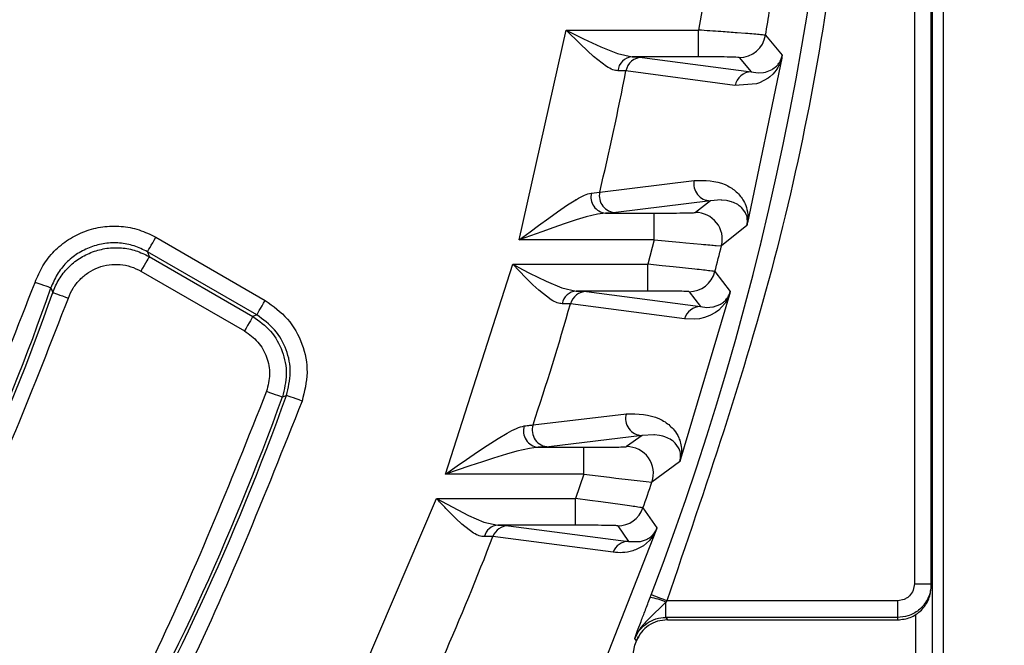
# Model space of a CAD drawing. Header units: millimetres. Extents: x 2719 to 13968, y 3953 to 13921.
# Tile 96 of 160: x 5593 to 5623, y 8508 to 8527. Entities that reach past the tile are written whole.
import ezdxf

# ---------------------------------------------------------------- set-up
doc = ezdxf.new("R2010")
doc.units = ezdxf.units.MM

msp = doc.modelspace()

# ---------------------------------------------------------------- linework, layer by layer
at = {"color": 7, "linetype": 'Continuous', "lineweight": 25}
for p, q in [((5620.868, 8504.973), (5620.868, 8605.912)), ((5620.527, 8576.89), (5620.527, 8504.952)), ((5620.001, 8571.838), (5620.001, 8510.004)), ((5620.501, 8510.004), (5620.501, 8571.838)), ((5613.67, 8527.287), (5613.547, 8526.559)), ((5608.187, 8520.288), (5609.587, 8526.559)), ((5609.587, 8526.559), (5613.547, 8526.559)), ((5609.587, 8526.559), (5609.891, 8526.407)), ((5610.004, 8526.148), (5609.587, 8526.559)), ((5613.547, 8525.759), (5613.547, 8526.559)), ((5614.951, 8526.458), (5614.703, 8526.477)), ((5609.891, 8526.407), (5610.111, 8526.298)), ((5610.222, 8525.94), (5610.004, 8526.148)), ((5610.111, 8526.298), (5610.625, 8526.055)), ((5615.549, 8526.404), (5616.048, 8525.806)), ((5610.41, 8525.77), (5610.222, 8525.94)), ((5610.625, 8526.055), (5611.119, 8525.855)), ((5611.119, 8525.855), (5611.562, 8525.759)), ((5610.797, 8525.47), (5610.41, 8525.77)), ((5613.547, 8525.759), (5611.562, 8525.759)), ((5611.562, 8525.759), (5611.862, 8525.744)), ((5611.862, 8525.744), (5615.123, 8525.308)), ((5614.761, 8525.739), (5615.123, 8525.308)), ((5616.032, 8525.717), (5615.011, 8520.801)), ((5611.376, 8525.338), (5611.134, 8525.342)), ((5614.636, 8524.901), (5611.376, 8525.338)), ((5615.123, 8525.308), (5615.329, 8525.285)), ((5615.329, 8525.285), (5615.491, 8525.296)), ((5615.491, 8525.296), (5615.544, 8525.306)), ((5615.544, 8525.306), (5615.746, 8525.385)), ((5615.766, 8525.246), (5615.675, 8525.162)), ((5615.747, 8525.384), (5615.771, 8525.398)), ((5615.828, 8525.314), (5615.766, 8525.246)), ((5615.77, 8525.399), (5615.881, 8525.484)), ((5615.881, 8525.484), (5615.895, 8525.498)), ((5615.278, 8524.951), (5614.636, 8524.901)), ((5615.371, 8524.984), (5615.278, 8524.951)), ((5615.625, 8525.123), (5615.371, 8524.984)), ((5615.675, 8525.162), (5615.625, 8525.123)), ((5610.593, 8521.718), (5613.419, 8522.067)), ((5610.341, 8521.689), (5610.593, 8521.718)), ((5609.628, 8521.333), (5609.877, 8521.49)), ((5613.902, 8521.457), (5611.075, 8521.103)), ((5613.902, 8521.457), (5613.457, 8521.108)), ((5614.224, 8521.481), (5613.902, 8521.457)), ((5614.236, 8521.48), (5614.224, 8521.481)), ((5614.379, 8521.464), (5614.236, 8521.48)), ((5614.424, 8521.455), (5614.379, 8521.464)), ((5614.528, 8521.427), (5614.424, 8521.455)), ((5614.552, 8521.419), (5614.528, 8521.427)), ((5609.069, 8520.942), (5609.332, 8521.13)), ((5609.332, 8521.13), (5609.628, 8521.333)), ((5614.829, 8521.255), (5614.81, 8521.273)), ((5614.934, 8521.124), (5614.829, 8521.255)), ((5614.95, 8521.095), (5614.934, 8521.124)), ((5608.765, 8520.719), (5609.069, 8520.942)), ((5609.886, 8520.883), (5609.532, 8520.766)), ((5610.182, 8520.973), (5609.886, 8520.883)), ((5610.521, 8521.057), (5610.182, 8520.973)), ((5610.765, 8521.087), (5610.521, 8521.057)), ((5611.075, 8521.103), (5610.765, 8521.087)), ((5610.765, 8521.087), (5612.215, 8521.087)), ((5612.215, 8520.288), (5612.215, 8521.087)), ((5614.995, 8520.97), (5614.986, 8521.006)), ((5608.864, 8520.532), (5608.187, 8520.288)), ((5608.187, 8520.288), (5608.512, 8520.53)), ((5608.512, 8520.53), (5608.765, 8520.719)), ((5609.224, 8520.66), (5608.864, 8520.532)), ((5609.532, 8520.766), (5609.224, 8520.66)), ((5614.99, 8520.716), (5614.233, 8520.115)), ((5597.228, 8520.2), (5597.275, 8520.281)), ((5597.275, 8520.281), (5597.323, 8520.365)), ((5597.323, 8520.365), (5600.592, 8518.478)), ((5612.215, 8520.288), (5608.187, 8520.288)), ((5612.215, 8520.288), (5612.028, 8519.56)), ((5612.215, 8520.288), (5612.974, 8520.216)), ((5615.45, 8520.393), (5615.376, 8520.085)), ((5597.073, 8519.932), (5597.079, 8519.941)), ((5597.079, 8519.941), (5597.093, 8519.966)), ((5597.093, 8519.966), (5597.117, 8520.007)), ((5597.117, 8520.007), (5597.148, 8520.061)), ((5597.148, 8520.061), (5597.185, 8520.126)), ((5597.185, 8520.126), (5597.228, 8520.2)), ((5612.974, 8520.216), (5613.164, 8520.198)), ((5613.164, 8520.198), (5613.623, 8520.158)), ((5614.076, 8520.122), (5614.233, 8520.115)), ((5597.052, 8519.659), (5597.015, 8519.593)), ((5597.084, 8519.713), (5597.052, 8519.659)), ((5597.073, 8519.932), (5597.127, 8519.788)), ((5600.342, 8518.045), (5597.073, 8519.932)), ((5597.107, 8519.753), (5597.084, 8519.713)), ((5597.122, 8519.778), (5597.107, 8519.753)), ((5597.127, 8519.788), (5597.122, 8519.778)), ((5597.127, 8519.788), (5600.222, 8518.001)), ((5596.925, 8519.439), (5596.877, 8519.355)), ((5596.877, 8519.355), (5599.972, 8517.568)), ((5596.972, 8519.519), (5596.925, 8519.439)), ((5597.015, 8519.593), (5596.972, 8519.519)), ((5605.981, 8513.288), (5607.99, 8519.56)), ((5607.99, 8519.56), (5612.028, 8519.56)), ((5607.99, 8519.56), (5608.282, 8519.405)), ((5608.387, 8519.153), (5607.99, 8519.56)), ((5608.282, 8519.405), (5608.493, 8519.295)), ((5612.455, 8519.516), (5612.028, 8519.56)), ((5612.028, 8518.76), (5612.028, 8519.56)), ((5612.787, 8519.482), (5612.455, 8519.516)), ((5613.434, 8519.414), (5612.787, 8519.482)), ((5608.595, 8518.949), (5608.387, 8519.153)), ((5608.493, 8519.295), (5608.987, 8519.051)), ((5608.987, 8519.051), (5609.461, 8518.853)), ((5614.036, 8519.339), (5614.493, 8518.742)), ((5593.803, 8518.987), (5593.712, 8519.019)), ((5593.891, 8518.956), (5593.803, 8518.987)), ((5593.972, 8518.928), (5593.891, 8518.956)), ((5594.044, 8518.904), (5593.972, 8518.928)), ((5594.102, 8518.883), (5594.044, 8518.904)), ((5594.146, 8518.868), (5594.102, 8518.883)), ((5594.174, 8518.858), (5594.146, 8518.868)), ((5594.184, 8518.855), (5594.174, 8518.858)), ((5594.184, 8518.855), (5594.239, 8518.714)), ((5608.775, 8518.783), (5608.595, 8518.949)), ((5609.145, 8518.496), (5608.775, 8518.783)), ((5609.461, 8518.853), (5609.89, 8518.76)), ((5612.028, 8518.76), (5609.89, 8518.76)), ((5609.89, 8518.76), (5610.195, 8518.745)), ((5594.239, 8518.714), (5594.249, 8518.71)), ((5594.249, 8518.71), (5594.277, 8518.701)), ((5594.277, 8518.701), (5594.321, 8518.686)), ((5594.321, 8518.686), (5594.38, 8518.665)), ((5594.38, 8518.665), (5594.451, 8518.64)), ((5594.451, 8518.64), (5594.532, 8518.612)), ((5594.532, 8518.612), (5594.62, 8518.581)), ((5594.62, 8518.581), (5594.711, 8518.55)), ((5600.543, 8518.394), (5600.592, 8518.478)), ((5610.195, 8518.745), (5613.607, 8518.293)), ((5614.471, 8518.655), (5613.009, 8513.734)), ((5613.262, 8518.74), (5613.607, 8518.293)), ((5614.414, 8518.523), (5614.342, 8518.401)), ((5600.385, 8518.12), (5600.416, 8518.174)), ((5600.416, 8518.174), (5600.454, 8518.239)), ((5600.454, 8518.239), (5600.497, 8518.313)), ((5600.497, 8518.313), (5600.543, 8518.394)), ((5609.718, 8518.38), (5609.471, 8518.38)), ((5613.13, 8517.926), (5609.718, 8518.38)), ((5613.607, 8518.293), (5613.79, 8518.271)), ((5613.79, 8518.271), (5613.795, 8518.271)), ((5613.795, 8518.271), (5613.971, 8518.284)), ((5613.971, 8518.284), (5613.993, 8518.289)), ((5613.993, 8518.289), (5614.184, 8518.358)), ((5614.15, 8518.191), (5614.053, 8518.119)), ((5614.237, 8518.274), (5614.15, 8518.191)), ((5614.185, 8518.357), (5614.208, 8518.37)), ((5614.342, 8518.401), (5614.237, 8518.274)), ((5614.316, 8518.447), (5614.329, 8518.459)), ((5600.148, 8517.872), (5600.11, 8517.807)), ((5600.179, 8517.926), (5600.148, 8517.872)), ((5600.202, 8517.966), (5600.179, 8517.926)), ((5600.217, 8517.991), (5600.202, 8517.966)), ((5600.222, 8518.001), (5600.217, 8517.991)), ((5600.342, 8518.045), (5600.222, 8518.001)), ((5600.342, 8518.045), (5600.347, 8518.054)), ((5600.347, 8518.054), (5600.362, 8518.079)), ((5600.362, 8518.079), (5600.385, 8518.12)), ((5613.417, 8517.914), (5613.13, 8517.926)), ((5613.571, 8517.931), (5613.417, 8517.914)), ((5613.722, 8517.966), (5613.571, 8517.931)), ((5613.883, 8518.024), (5613.722, 8517.966)), ((5614.053, 8518.119), (5613.883, 8518.024)), ((5600.02, 8517.652), (5599.972, 8517.568)), ((5600.067, 8517.732), (5600.02, 8517.652)), ((5600.11, 8517.807), (5600.067, 8517.732)), ((5600.634, 8515.763), (5600.725, 8515.73)), ((5600.725, 8515.73), (5600.812, 8515.699)), ((5600.812, 8515.699), (5600.893, 8515.67)), ((5600.893, 8515.67), (5600.964, 8515.644)), ((5600.964, 8515.644), (5601.023, 8515.623)), ((5601.023, 8515.623), (5601.067, 8515.607)), ((5601.067, 8515.607), (5601.094, 8515.598)), ((5601.094, 8515.598), (5601.104, 8515.594)), ((5601.104, 8515.594), (5601.225, 8515.64)), ((5601.235, 8515.636), (5601.225, 8515.64)), ((5601.262, 8515.626), (5601.235, 8515.636)), ((5601.306, 8515.611), (5601.262, 8515.626)), ((5601.365, 8515.59), (5601.306, 8515.611)), ((5601.436, 8515.564), (5601.365, 8515.59)), ((5601.517, 8515.536), (5601.436, 8515.564)), ((5601.604, 8515.504), (5601.517, 8515.536)), ((5601.695, 8515.472), (5601.604, 8515.504)), ((5608.598, 8514.761), (5611.389, 8515.093)), ((5607.227, 8514.14), (5607.552, 8514.349)), ((5607.552, 8514.349), (5607.824, 8514.511)), ((5611.861, 8514.442), (5609.068, 8514.104)), ((5611.861, 8514.442), (5611.396, 8514.109)), ((5612.213, 8514.464), (5611.861, 8514.442)), ((5612.229, 8514.463), (5612.213, 8514.464)), ((5612.379, 8514.443), (5612.229, 8514.463)), ((5612.476, 8514.42), (5612.379, 8514.443)), ((5612.538, 8514.4), (5612.476, 8514.42)), ((5612.563, 8514.391), (5612.538, 8514.4)), ((5606.941, 8513.949), (5607.227, 8514.14)), ((5608.488, 8514.057), (5608.118, 8513.97)), ((5608.748, 8514.088), (5608.488, 8514.057)), ((5609.068, 8514.104), (5608.748, 8514.088)), ((5608.748, 8514.088), (5610.121, 8514.088)), ((5610.121, 8513.288), (5610.121, 8514.088)), ((5612.849, 8514.212), (5612.83, 8514.231)), ((5612.952, 8514.073), (5612.849, 8514.212)), ((5612.968, 8514.043), (5612.952, 8514.073)), ((5606.61, 8513.723), (5606.941, 8513.949)), ((5607.42, 8513.762), (5607.09, 8513.657)), ((5607.801, 8513.88), (5607.42, 8513.762)), ((5608.118, 8513.97), (5607.801, 8513.88)), ((5613.006, 8513.912), (5612.999, 8513.949)), ((5605.981, 8513.288), (5606.334, 8513.532)), ((5606.705, 8513.53), (5605.981, 8513.288)), ((5606.334, 8513.532), (5606.61, 8513.723)), ((5607.09, 8513.657), (5606.705, 8513.53)), ((5612.981, 8513.651), (5612.153, 8513.051)), ((5610.121, 8513.288), (5605.981, 8513.288)), ((5610.121, 8513.288), (5609.864, 8512.561)), ((5610.121, 8513.288), (5610.881, 8513.192)), ((5610.881, 8513.192), (5611.073, 8513.169)), ((5611.073, 8513.169), (5611.534, 8513.113)), ((5611.534, 8513.113), (5611.983, 8513.064)), ((5611.983, 8513.064), (5612.153, 8513.051)), ((5603.036, 8506.289), (5605.711, 8512.561)), ((5605.711, 8512.561), (5606.673, 8512.046)), ((5605.711, 8512.561), (5609.864, 8512.561)), ((5609.864, 8511.761), (5609.864, 8512.561)), ((5610.295, 8512.503), (5609.864, 8512.561)), ((5610.625, 8512.459), (5610.295, 8512.503)), ((5611.276, 8512.369), (5610.625, 8512.459)), ((5606.291, 8511.959), (5606.091, 8512.16)), ((5606.673, 8512.046), (5607.131, 8511.85)), ((5611.884, 8512.275), (5612.302, 8511.678)), ((5606.465, 8511.796), (5606.291, 8511.959)), ((5606.822, 8511.521), (5606.465, 8511.796)), ((5607.131, 8511.85), (5607.549, 8511.761)), ((5609.864, 8511.761), (5607.549, 8511.761)), ((5607.862, 8511.745), (5611.457, 8511.278)), ((5611.13, 8511.741), (5611.457, 8511.278)), ((5610.992, 8510.951), (5607.399, 8511.423)), ((5612.272, 8511.592), (5610.334, 8506.666)), ((5612.116, 8511.411), (5612.129, 8511.422)), ((5611.457, 8511.278), (5611.794, 8511.269)), ((5611.794, 8511.269), (5611.81, 8511.271)), ((5611.81, 8511.271), (5611.989, 8511.332)), ((5612.08, 8511.303), (5611.897, 8511.146)), ((5611.99, 8511.331), (5612.012, 8511.342)), ((5620.001, 8510.004), (5619.964, 8509.815)), ((5620.001, 8510.004), (5620.501, 8510.004)), ((5620.501, 8509.931), (5620.501, 8510.004)), ((5612.1, 8509.598), (5612.132, 8509.682)), ((5612.142, 8509.678), (5612.132, 8509.682)), ((5612.17, 8509.668), (5612.142, 8509.678)), ((5612.213, 8509.651), (5612.17, 8509.668)), ((5612.272, 8509.629), (5612.213, 8509.651)), ((5612.566, 8509.461), (5612.05, 8508.952)), ((5612.342, 8509.602), (5612.272, 8509.629)), ((5612.422, 8509.571), (5612.342, 8509.602)), ((5612.509, 8509.538), (5612.422, 8509.571)), ((5612.599, 8509.504), (5612.509, 8509.538)), ((5612.599, 8509.504), (5612.566, 8509.461)), ((5612.566, 8509.004), (5612.566, 8509.461)), ((5619.501, 8509.504), (5612.599, 8509.504)), ((5619.69, 8509.541), (5619.501, 8509.504)), ((5619.501, 8509.004), (5619.501, 8509.504)), ((5611.726, 8508.613), (5611.829, 8508.887)), ((5619.501, 8509.004), (5612.566, 8509.004)), ((5612.566, 8509.004), (5612.594, 8508.963)), ((5612.594, 8508.963), (5612.615, 8508.931)), ((5612.615, 8508.931), (5619.501, 8508.931)), ((5619.501, 8508.931), (5619.501, 8509.004)), ((5611.497, 8507.425), (5611.642, 8508.174)), ((5611.688, 8508.304), (5611.639, 8508.376)), ((5611.642, 8508.174), (5611.749, 8508.44))]:
    msp.add_line(p, q, dxfattribs=at)
at = {"color": 8, "linetype": 'Continuous', "lineweight": 25}
msp.add_line((5620.028, 8509.084), (5620.028, 8505.443), dxfattribs=at)
at = {"color": 7, "linetype": 'Continuous', "lineweight": 25}
for radius in [159.979, 149.98]:
    msp.add_circle((5530.513, 8540.921), radius, dxfattribs=at)
at = {"color": 30, "true_color": 0xf26722}
for radius, start, end in [(2359.686, 330, 180), (823.781, 209.442633, 59.442633)]:
    msp.add_arc((5530.513, 8540.921), radius, start, end, dxfattribs=at)
at = {"color": 7, "linetype": 'Continuous', "lineweight": 25}
for centre, radius, start, end in [((5530.513, 8540.921), 174.977, 281.09693, 206.5391), ((5530.513, 8540.921), 117.484, 308.77394, 260.07608), ((5530.513, 8540.921), 87.393, 339.05628, 20.94372), ((5530.513, 8540.921), 86.266, 350.31201, 350.83442), ((5614.761, 8526.539), 0.8, 270.0135, 350.2957), ((5611.594, 8525.298), 0.463, 94.0206, 174.4847), ((5611.865, 8525.245), 0.498, 90.3402, 169.3419), ((5530.513, 8540.921), 82.35, 346.51552, 349.09194), ((5615.126, 8524.81), 0.498, 90.3344, 169.4641), ((5613.907, 8521.957), 0.5, 167.2998, 269.4982), ((5611.08, 8521.603), 0.5, 166.6421, 269.4898), ((5610.817, 8521.574), 0.489, 166.3461, 263.9594), ((5613.456, 8520.308), 0.8, 346.0703, 89.9725), ((5530.513, 8540.921), 86.266, 345.5121, 346.04375), ((5613.262, 8519.54), 0.8, 270.0158, 345.4966), ((5530.513, 8540.921), 67.386, 319.11451, 340.88549), ((5609.92, 8518.306), 0.455, 93.7721, 170.6243), ((5530.513, 8540.921), 67.484, 319.21225, 340.78775), ((5610.198, 8518.247), 0.498, 90.3181, 164.4395), ((5530.513, 8540.921), 82.35, 341.47822, 344.11444), ((5613.61, 8517.795), 0.498, 90.3138, 164.7653), ((5530.513, 8540.921), 74.997, 319.73729, 340.26271), ((5530.513, 8540.921), 75.095, 319.67317, 340.32683), ((5611.866, 8514.942), 0.5, 162.4895, 269.445), ((5608.806, 8514.579), 0.494, 162.492, 263.2987), ((5609.073, 8514.604), 0.5, 161.6961, 269.4352), ((5611.396, 8513.309), 0.8, 341.1842, 89.9696), ((5530.513, 8540.921), 86.266, 340.60564, 341.15109), ((5611.13, 8512.541), 0.8, 270.0145, 340.5902), ((5607.576, 8511.315), 0.447, 93.5681, 166.7141), ((5607.864, 8511.248), 0.497, 90.3008, 159.4189), ((5530.513, 8540.921), 82.35, 336.28746, 339.01031), ((5611.46, 8510.78), 0.497, 90.3005, 159.9712), ((5611.885, 8508.002), 1.61, 64.9807, 82.3492)]:
    msp.add_arc(centre, radius, start, end, dxfattribs=at)
for points, knots in [([(5618.406, 8540.921), (5618.276, 8537.354), (5618.016, 8530.217), (5616.061, 8519.64), (5613.752, 8512.881), (5612.599, 8509.504)], [0, 0, 0, 0, 0.333236, 0.666774, 1, 1, 1, 1]), ([(5614.703, 8526.477), (5614.545, 8526.488), (5614.19, 8526.514), (5613.776, 8526.543), (5613.547, 8526.559)], [0, 0, 0, 0, 0.44606, 1, 1, 1, 1]), ([(5615.549, 8526.404), (5615.519, 8526.408), (5615.459, 8526.418), (5615.123, 8526.445), (5614.951, 8526.458)], [0, 0, 0, 0, 0.488263, 1, 1, 1, 1]), ([(5614.761, 8525.739), (5614.74, 8525.741), (5614.7, 8525.747), (5614.417, 8525.754), (5614.018, 8525.758), (5613.704, 8525.759), (5613.547, 8525.759)], [0, 0, 0, 0, 0.249181, 0.498615, 0.749493, 1, 1, 1, 1]), ([(5616.032, 8525.717), (5616.027, 8525.698), (5616.015, 8525.656), (5615.987, 8525.578), (5615.92, 8525.433), (5615.867, 8525.365), (5615.828, 8525.314)], [0, 0, 0, 0, 0.067465, 0.148562, 0.359436, 1, 1, 1, 1]), ([(5615.895, 8525.498), (5615.918, 8525.527), (5615.956, 8525.576), (5616.002, 8525.646), (5616.03, 8525.731), (5616.038, 8525.761), (5616.044, 8525.786), (5616.046, 8525.8), (5616.048, 8525.806)], [0, 0, 0, 0, 0.525693, 0.875559, 0.927413, 0.962737, 0.985683, 1, 1, 1, 1]), ([(5616.048, 8525.806), (5616.045, 8525.793), (5616.041, 8525.766), (5616.035, 8525.734), (5616.032, 8525.717)], [0, 0, 0, 0, 0.4849456, 1, 1, 1, 1]), ([(5611.134, 8525.342), (5611.084, 8525.348), (5610.982, 8525.361), (5610.86, 8525.433), (5610.797, 8525.47)], [0, 0, 0, 0, 0.48233, 1, 1, 1, 1]), ([(5613.419, 8522.067), (5613.735, 8522.066), (5614.112, 8522.065), (5614.498, 8521.862), (5614.642, 8521.76), (5614.765, 8521.641), (5614.871, 8521.493), (5614.966, 8521.337), (5615.012, 8521.124), (5615.03, 8520.945), (5615.015, 8520.829), (5615.011, 8520.801)], [0, 0, 0, 0, 0.499519, 0.594834, 0.681493, 0.762533, 0.832977, 0.903125, 0.969184, 0.992524, 1, 1, 1, 1]), ([(5609.877, 8521.49), (5609.877, 8521.49), (5609.879, 8521.491), (5609.885, 8521.494), (5609.974, 8521.542), (5610.143, 8521.643), (5610.274, 8521.674), (5610.341, 8521.689)], [0, 0, 0, 0, 0.0011895, 0.0102913, 0.0351797, 0.509577, 1, 1, 1, 1]), ([(5614.81, 8521.273), (5614.78, 8521.297), (5614.698, 8521.363), (5614.608, 8521.397), (5614.552, 8521.419)], [0, 0, 0, 0, 0.370762, 1, 1, 1, 1]), ([(5612.215, 8521.087), (5612.372, 8521.088), (5612.687, 8521.088), (5613.097, 8521.093), (5613.332, 8521.098), (5613.438, 8521.104), (5613.45, 8521.106), (5613.457, 8521.108)], [0, 0, 0, 0, 0.249147, 0.498377, 0.748813, 0.874453, 1, 1, 1, 1]), ([(5614.986, 8521.006), (5614.983, 8521.018), (5614.972, 8521.052), (5614.959, 8521.079), (5614.95, 8521.095)], [0, 0, 0, 0, 0.355185, 1, 1, 1, 1]), ([(5614.99, 8520.716), (5614.991, 8520.722), (5614.995, 8520.736), (5614.999, 8520.761), (5615.002, 8520.779), (5615.003, 8520.79), (5615.004, 8520.793), (5615.004, 8520.794), (5615.005, 8520.804), (5615.007, 8520.832), (5615.006, 8520.903), (5615, 8520.941), (5614.995, 8520.97)], [0, 0, 0, 0, 0.028072, 0.06364, 0.123535, 0.140432, 0.145241, 0.146699, 0.147535, 0.224718, 0.38156, 1, 1, 1, 1]), ([(5593.712, 8519.019), (5593.783, 8519.188), (5593.925, 8519.527), (5594.273, 8519.961), (5594.7, 8520.313), (5595.194, 8520.561), (5595.731, 8520.697), (5596.283, 8520.71), (5596.83, 8520.61), (5597.159, 8520.447), (5597.323, 8520.365)], [0, 0, 0, 0, 0.125196, 0.25018, 0.375113, 0.500209, 0.625129, 0.74997, 0.874961, 1, 1, 1, 1]), ([(5615.011, 8520.801), (5615.007, 8520.784), (5615.001, 8520.759), (5614.994, 8520.731), (5614.991, 8520.72), (5614.99, 8520.716)], [0, 0, 0, 0, 0.57188, 0.800379, 1, 1, 1, 1]), ([(5595.376, 8520.075), (5595.242, 8520.015), (5594.974, 8519.895), (5594.635, 8519.608), (5594.354, 8519.263), (5594.241, 8518.991), (5594.184, 8518.855)], [0, 0, 0, 0, 0.24932, 0.499205, 0.749337, 1, 1, 1, 1]), ([(5597.073, 8519.932), (5596.942, 8519.997), (5596.679, 8520.129), (5596.241, 8520.205), (5595.798, 8520.201), (5595.516, 8520.117), (5595.376, 8520.075)], [0, 0, 0, 0, 0.250072, 0.500206, 0.750395, 1, 1, 1, 1]), ([(5595.431, 8519.931), (5595.572, 8519.973), (5595.853, 8520.057), (5596.296, 8520.061), (5596.733, 8519.985), (5596.995, 8519.853), (5597.127, 8519.788)], [0, 0, 0, 0, 0.24959, 0.499782, 0.749924, 1, 1, 1, 1]), ([(5613.623, 8520.158), (5613.717, 8520.15), (5613.901, 8520.135), (5614.019, 8520.126), (5614.076, 8520.122)], [0, 0, 0, 0, 0.511693, 1, 1, 1, 1]), ([(5594.239, 8518.714), (5594.296, 8518.85), (5594.41, 8519.122), (5594.691, 8519.465), (5595.029, 8519.751), (5595.297, 8519.871), (5595.431, 8519.931)], [0, 0, 0, 0, 0.250678, 0.500807, 0.750681, 1, 1, 1, 1]), ([(5594.711, 8518.55), (5594.753, 8518.651), (5594.838, 8518.854), (5595.048, 8519.113), (5595.303, 8519.325), (5595.6, 8519.472), (5595.922, 8519.555), (5596.254, 8519.561), (5596.581, 8519.502), (5596.778, 8519.404), (5596.877, 8519.355)], [0, 0, 0, 0, 0.124695, 0.249823, 0.374783, 0.499599, 0.625084, 0.750174, 0.875111, 1, 1, 1, 1]), ([(5614.036, 8519.339), (5614.005, 8519.345), (5613.956, 8519.354), (5613.704, 8519.384), (5613.525, 8519.403), (5613.434, 8519.414)], [0, 0, 0, 0, 0.4851448, 0.7390448, 1, 1, 1, 1]), ([(5581.081, 8497.141), (5582.847, 8499.344), (5586.38, 8503.752), (5590.636, 8511.123), (5592.687, 8516.388), (5593.712, 8519.019)], [0, 0, 0, 0, 0.333216, 0.666773, 1, 1, 1, 1]), ([(5613.262, 8518.74), (5613.256, 8518.741), (5613.245, 8518.744), (5613.142, 8518.749), (5612.909, 8518.755), (5612.501, 8518.759), (5612.186, 8518.76), (5612.028, 8518.76)], [0, 0, 0, 0, 0.125626, 0.251536, 0.500384, 0.749428, 1, 1, 1, 1]), ([(5581.986, 8496.51), (5583.762, 8498.731), (5587.316, 8503.177), (5591.602, 8510.601), (5593.675, 8515.901), (5594.711, 8518.55)], [0, 0, 0, 0, 0.333228, 0.666783, 1, 1, 1, 1]), ([(5600.592, 8518.478), (5600.828, 8518.307), (5601.301, 8517.966), (5601.731, 8517.19), (5601.906, 8516.32), (5601.765, 8515.754), (5601.695, 8515.472)], [0, 0, 0, 0, 0.250062, 0.500205, 0.750023, 1, 1, 1, 1]), ([(5609.471, 8518.38), (5609.422, 8518.385), (5609.321, 8518.394), (5609.205, 8518.461), (5609.145, 8518.496)], [0, 0, 0, 0, 0.484271, 1, 1, 1, 1]), ([(5614.329, 8518.459), (5614.353, 8518.486), (5614.392, 8518.531), (5614.439, 8518.595), (5614.472, 8518.675), (5614.482, 8518.702), (5614.489, 8518.724), (5614.492, 8518.737), (5614.493, 8518.742)], [0, 0, 0, 0, 0.528099, 0.877516, 0.92821, 0.962983, 0.985779, 1, 1, 1, 1]), ([(5614.471, 8518.655), (5614.462, 8518.631), (5614.442, 8518.578), (5614.424, 8518.542), (5614.414, 8518.523)], [0, 0, 0, 0, 0.441648, 1, 1, 1, 1]), ([(5614.493, 8518.742), (5614.49, 8518.729), (5614.483, 8518.702), (5614.475, 8518.671), (5614.471, 8518.655)], [0, 0, 0, 0, 0.4849676, 1, 1, 1, 1]), ([(5614.207, 8518.37), (5614.208, 8518.37), (5614.209, 8518.371), (5614.214, 8518.374), (5614.231, 8518.384), (5614.264, 8518.403), (5614.297, 8518.431), (5614.316, 8518.447)], [0, 0, 0, 0, 0.0040478, 0.0380963, 0.1344785, 0.5016778, 1, 1, 1, 1]), ([(5600.222, 8518.001), (5600.412, 8517.865), (5600.792, 8517.593), (5601.127, 8516.967), (5601.275, 8516.273), (5601.161, 8515.821), (5601.104, 8515.594)], [0, 0, 0, 0, 0.250473, 0.500088, 0.749705, 1, 1, 1, 1]), ([(5601.225, 8515.64), (5601.281, 8515.866), (5601.392, 8516.319), (5601.252, 8517.014), (5600.91, 8517.636), (5600.531, 8517.908), (5600.342, 8518.045)], [0, 0, 0, 0, 0.250002, 0.499951, 0.749574, 1, 1, 1, 1]), ([(5599.972, 8517.568), (5600.114, 8517.466), (5600.398, 8517.261), (5600.656, 8516.794), (5600.76, 8516.271), (5600.676, 8515.932), (5600.634, 8515.763)], [0, 0, 0, 0, 0.250056, 0.500938, 0.750581, 1, 1, 1, 1]), ([(5600.634, 8515.763), (5599.533, 8513.009), (5597.332, 8507.501), (5592.865, 8499.764), (5589.195, 8495.103), (5587.361, 8492.774)], [0, 0, 0, 0, 0.333238, 0.666771, 1, 1, 1, 1]), ([(5601.695, 8515.472), (5600.575, 8512.659), (5598.332, 8507.032), (5593.771, 8499.133), (5590.019, 8494.377), (5588.144, 8492)], [0, 0, 0, 0, 0.333228, 0.666764, 1, 1, 1, 1]), ([(5611.389, 8515.093), (5611.732, 8515.087), (5612.142, 8515.08), (5612.541, 8514.854), (5612.688, 8514.743), (5612.828, 8514.594), (5612.962, 8514.393), (5613.034, 8514.14), (5613.043, 8513.886), (5613.015, 8513.762), (5613.009, 8513.734)], [0, 0, 0, 0, 0.499685, 0.594815, 0.681597, 0.763039, 0.866044, 0.968574, 0.99293, 1, 1, 1, 1]), ([(5607.824, 8514.511), (5607.921, 8514.565), (5608.112, 8514.671), (5608.262, 8514.709), (5608.335, 8514.727)], [0, 0, 0, 0, 0.510928, 1, 1, 1, 1]), ([(5608.335, 8514.727), (5608.398, 8514.734), (5608.521, 8514.748), (5608.573, 8514.757), (5608.598, 8514.761)], [0, 0, 0, 0, 0.507906, 1, 1, 1, 1]), ([(5612.83, 8514.231), (5612.799, 8514.257), (5612.716, 8514.328), (5612.622, 8514.367), (5612.563, 8514.391)], [0, 0, 0, 0, 0.374426, 1, 1, 1, 1]), ([(5610.121, 8514.088), (5610.281, 8514.089), (5610.601, 8514.089), (5611.02, 8514.094), (5611.265, 8514.099), (5611.376, 8514.105), (5611.39, 8514.107), (5611.396, 8514.109)], [0, 0, 0, 0, 0.249841, 0.499399, 0.748746, 0.874492, 1, 1, 1, 1]), ([(5612.999, 8513.949), (5612.996, 8513.962), (5612.988, 8513.998), (5612.975, 8514.025), (5612.968, 8514.043)], [0, 0, 0, 0, 0.356646, 1, 1, 1, 1]), ([(5612.981, 8513.651), (5612.983, 8513.658), (5612.988, 8513.673), (5612.996, 8513.702), (5613.002, 8513.731), (5613.009, 8513.769), (5613.013, 8513.843), (5613.009, 8513.882), (5613.006, 8513.912)], [0, 0, 0, 0, 0.027361, 0.062013, 0.144762, 0.221425, 0.378642, 1, 1, 1, 1]), ([(5613.009, 8513.734), (5613.003, 8513.717), (5612.996, 8513.694), (5612.986, 8513.666), (5612.983, 8513.656), (5612.981, 8513.651)], [0, 0, 0, 0, 0.571185, 0.799918, 1, 1, 1, 1]), ([(5606.091, 8512.16), (5606.048, 8512.206), (5605.922, 8512.338), (5605.794, 8512.473), (5605.711, 8512.561)], [0, 0, 0, 0, 0.348232, 1, 1, 1, 1]), ([(5611.884, 8512.275), (5611.853, 8512.282), (5611.804, 8512.292), (5611.549, 8512.33), (5611.368, 8512.356), (5611.276, 8512.369)], [0, 0, 0, 0, 0.483493, 0.737737, 1, 1, 1, 1]), ([(5607.549, 8511.761), (5607.624, 8511.759), (5607.774, 8511.754), (5607.833, 8511.748), (5607.862, 8511.745)], [0, 0, 0, 0, 0.501491, 1, 1, 1, 1]), ([(5611.13, 8511.741), (5611.124, 8511.742), (5611.113, 8511.745), (5611.031, 8511.749), (5610.909, 8511.752), (5610.693, 8511.756), (5610.344, 8511.76), (5610.024, 8511.761), (5609.864, 8511.761)], [0, 0, 0, 0, 0.125048, 0.250637, 0.375125, 0.501205, 0.750248, 1, 1, 1, 1]), ([(5607.142, 8511.418), (5607.093, 8511.422), (5606.994, 8511.431), (5606.88, 8511.491), (5606.822, 8511.521)], [0, 0, 0, 0, 0.491023, 1, 1, 1, 1]), ([(5607.399, 8511.423), (5607.375, 8511.424), (5607.327, 8511.425), (5607.204, 8511.42), (5607.142, 8511.418)], [0, 0, 0, 0, 0.493742, 1, 1, 1, 1]), ([(5612.011, 8511.343), (5612.011, 8511.343), (5612.013, 8511.344), (5612.017, 8511.346), (5612.034, 8511.355), (5612.065, 8511.372), (5612.098, 8511.397), (5612.116, 8511.411)], [0, 0, 0, 0, 0.00435, 0.039035, 0.13579, 0.502011, 1, 1, 1, 1]), ([(5612.272, 8511.592), (5612.259, 8511.565), (5612.227, 8511.5), (5612.159, 8511.394), (5612.113, 8511.341), (5612.08, 8511.303)], [0, 0, 0, 0, 0.163177, 0.379597, 1, 1, 1, 1]), ([(5612.129, 8511.422), (5612.153, 8511.446), (5612.188, 8511.481), (5612.236, 8511.542), (5612.267, 8511.595), (5612.285, 8511.634), (5612.295, 8511.658), (5612.3, 8511.671), (5612.302, 8511.678)], [0, 0, 0, 0, 0.530465, 0.787641, 0.906102, 0.956658, 0.978853, 1, 1, 1, 1]), ([(5612.302, 8511.678), (5612.298, 8511.665), (5612.289, 8511.639), (5612.278, 8511.608), (5612.272, 8511.592)], [0, 0, 0, 0, 0.484571, 1, 1, 1, 1]), ([(5611.897, 8511.146), (5611.79, 8511.089), (5611.564, 8510.968), (5611.271, 8510.93), (5611.085, 8510.944), (5610.992, 8510.951)], [0, 0, 0, 0, 0.312117, 0.6601, 1, 1, 1, 1]), ([(5620.501, 8510.004), (5620.496, 8509.922), (5620.484, 8509.763), (5620.399, 8509.545), (5620.278, 8509.362), (5620.09, 8509.18), (5619.828, 8509.033), (5619.604, 8509.013), (5619.501, 8509.004)], [0, 0, 0, 0, 0.156606, 0.304246, 0.442923, 0.572618, 0.804117, 1, 1, 1, 1]), ([(5619.501, 8508.931), (5619.63, 8508.945), (5619.825, 8508.966), (5620.057, 8509.092), (5620.213, 8509.219), (5620.341, 8509.376), (5620.466, 8509.608), (5620.487, 8509.803), (5620.501, 8509.931)], [0, 0, 0, 0, 0.243907, 0.371811, 0.500075, 0.627934, 0.756178, 1, 1, 1, 1]), ([(5619.964, 8509.815), (5619.932, 8509.756), (5619.884, 8509.669), (5619.78, 8509.584), (5619.72, 8509.555), (5619.69, 8509.541)], [0, 0, 0, 0, 0.498728, 0.748649, 1, 1, 1, 1]), ([(5611.829, 8508.887), (5611.87, 8508.995), (5611.951, 8509.208), (5612.051, 8509.47), (5612.1, 8509.598)], [0, 0, 0, 0, 0.508356, 1, 1, 1, 1]), ([(5611.638, 8508.376), (5611.683, 8508.465), (5611.773, 8508.643), (5612, 8508.841), (5612.269, 8508.979), (5612.467, 8508.996), (5612.566, 8509.004)], [0, 0, 0, 0, 0.250217, 0.500022, 0.749771, 1, 1, 1, 1]), ([(5612.05, 8508.952), (5611.966, 8508.869), (5611.798, 8508.702), (5611.692, 8508.485), (5611.639, 8508.376)], [0, 0, 0, 0, 0.4960371, 1, 1, 1, 1]), ([(5612.615, 8508.931), (5612.516, 8508.923), (5612.318, 8508.906), (5612.048, 8508.771), (5611.822, 8508.571), (5611.733, 8508.393), (5611.688, 8508.304)], [0, 0, 0, 0, 0.250223, 0.500292, 0.749898, 1, 1, 1, 1]), ([(5611.639, 8508.376), (5611.653, 8508.415), (5611.681, 8508.49), (5611.711, 8508.572), (5611.726, 8508.613)], [0, 0, 0, 0, 0.5095894, 1, 1, 1, 1])]:
    msp.add_open_spline(points, degree=3, knots=knots, dxfattribs=at)

doc.saveas('drawing.dxf')
